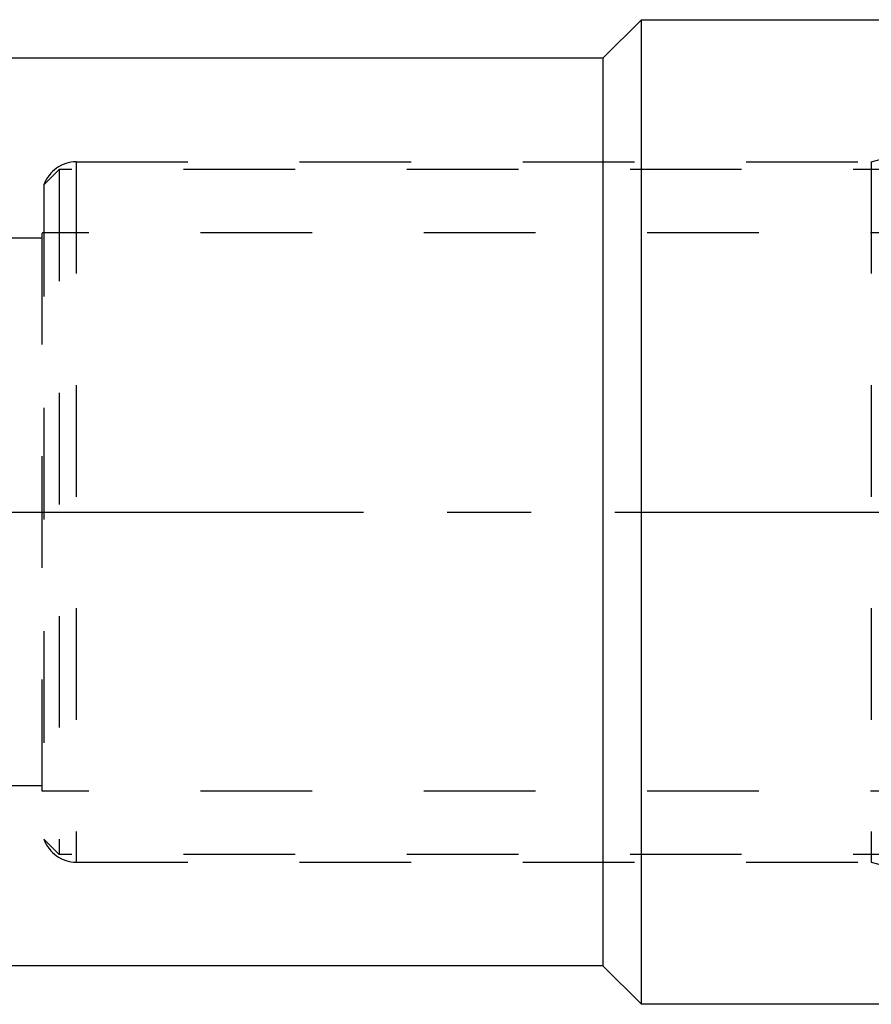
# Model space of a CAD drawing. Header units: millimetres. Extents: x 367 to 633, y 464 to 541.
# Tile 7 of 20: x 450 to 499, y 464 to 522. Entities that reach past the tile are written whole.
import ezdxf

# ---------------------------------------------------------------- set-up
doc = ezdxf.new("R2010")
doc.units = ezdxf.units.MM
doc.header["$LTSCALE"] = 65.185185
doc.linetypes.add('CENTER', pattern=[0.6, 0.375, -0.075, 0.075, -0.075])
doc.linetypes.add('HIDDEN', pattern=[0.2, 0.1, -0.1])
for name, color, linetype in [('FASEN', 7, 'CONTINUOUS'), ('KOERPER', 7, 'CONTINUOUS'), ('KONST.EL_MIT_GEO', 7, 'CONTINUOUS'), ('L1', 7, 'CONTINUOUS')]:
    doc.layers.add(name, color=color, linetype=linetype)

msp = doc.modelspace()

# ---------------------------------------------------------------- linework, layer by layer
at = {"layer": 'FASEN', "color": 8, "linetype": 'HIDDEN'}
for p, q in [((452, 512.975), (451.113, 512.088)), ((452, 512.975), (452, 472.975)), ((452, 472.975), (451.113, 473.862))]:
    msp.add_line(p, q, dxfattribs=at)
at = {"layer": 'KOERPER', "color": 8, "linetype": 'HIDDEN'}
for p, q in [((544, 512.975), (452, 512.975)), ((545, 509.275), (451, 509.275)), ((545, 476.675), (451, 476.675)), ((544, 472.975), (452, 472.975))]:
    msp.add_line(p, q, dxfattribs=at)
at = {"layer": 'KONST.EL_MIT_GEO', "color": 7, "linetype": 'Continuous'}
for p, q in [((486, 521.725), (483.75, 519.475)), ((486, 464.225), (486, 521.725)), ((486, 521.725), (514, 521.725)), ((483.75, 519.475), (447, 519.475)), ((483.75, 519.475), (483.75, 466.475)), ((483.75, 466.475), (447, 466.475)), ((486, 464.225), (483.75, 466.475)), ((514, 464.225), (486, 464.225))]:
    msp.add_line(p, q, dxfattribs=at)
at = {"layer": 'KONST.EL_MIT_GEO', "color": 8, "linetype": 'HIDDEN'}
for p, q in [((499.423, 513.425), (500, 513.575)), ((453, 513.425), (453, 472.525)), ((453, 513.425), (499.423, 513.425)), ((499.423, 513.425), (499.423, 472.525)), ((451.113, 512.088), (451.113, 473.862)), ((451, 508.975), (427.101, 508.975)), ((451, 476.675), (451, 509.275)), ((451, 476.975), (427.101, 476.975)), ((453, 472.525), (499.423, 472.525)), ((499.423, 472.525), (500, 472.375))]:
    msp.add_line(p, q, dxfattribs=at)
for centre, start, end in [((453, 511.425), 90, 160.63596), ((453, 474.525), 199.36404, 270)]:
    msp.add_arc(centre, 2, start, end, dxfattribs=at)
at = {"layer": 'L1', "color": 2, "linetype": 'CENTER'}
msp.add_line((367.109, 492.975), (632.891, 492.975), dxfattribs=at)

doc.saveas('drawing.dxf')
